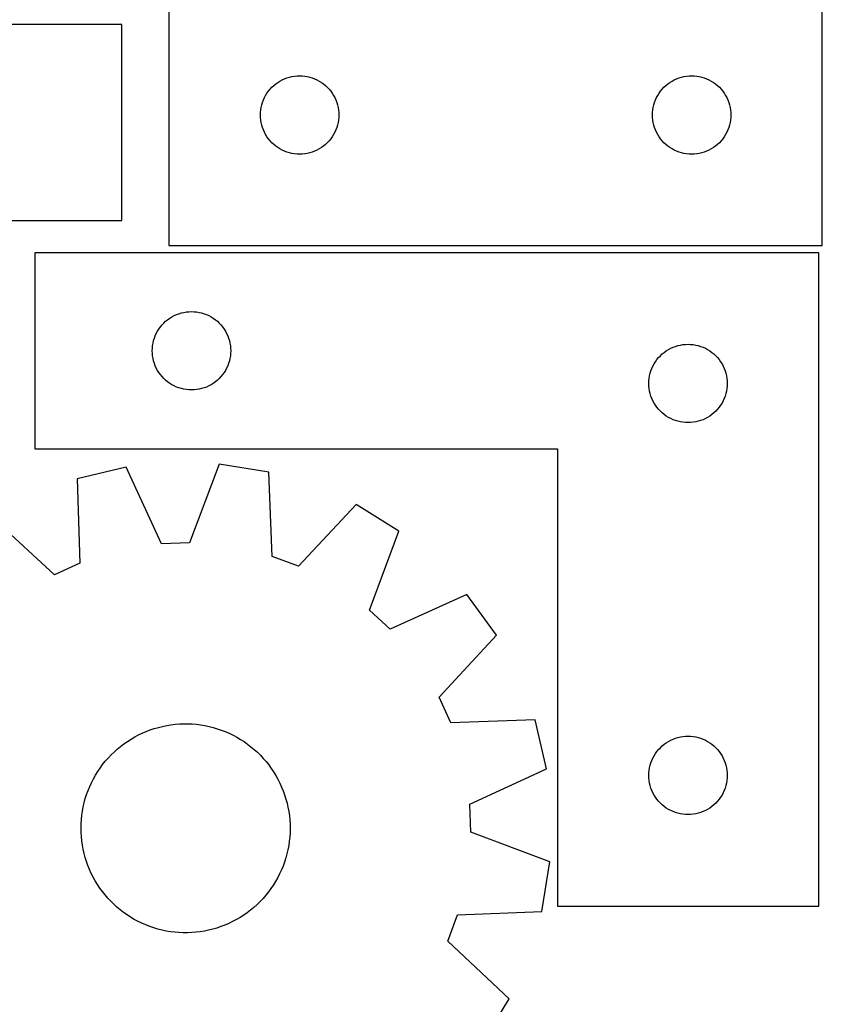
# Model space of a CAD drawing. Header units: millimetres. Extents: x 7 to 1243, y 7 to 1505.
# Tile 15 of 27: x 166 to 350, y 929 to 1155. Entities that reach past the tile are written whole.
import ezdxf

# ---------------------------------------------------------------- set-up
doc = ezdxf.new("R2010")
doc.units = ezdxf.units.MM
doc.layers.add('CUT', color=7, linetype='CONTINUOUS', true_color=0x000000)

msp = doc.modelspace()

# ---------------------------------------------------------------- linework, layer by layer
at = {"layer": 'CUT'}
for p, q in [((350.415678, 1103.011263), (350.415678, 1283.011263)), ((200.415678, 1163.011263), (200.415678, 1103.011263)), ((189.604705, 1153.774201), (69.604705, 1153.774201)), ((189.604705, 1108.774201), (189.604705, 1153.774201)), ((228.086307, 1141.704595), (228.659865, 1141.83833)), ((228.659865, 1141.83833), (229.240943, 1141.934266)), ((229.240943, 1141.934266), (229.82705, 1141.991993)), ((229.82705, 1141.991993), (230.415678, 1142.011263)), ((230.415678, 1142.011263), (231.004306, 1141.991993)), ((231.004306, 1141.991993), (231.590414, 1141.934266)), ((231.590414, 1141.934266), (232.171491, 1141.83833)), ((232.171491, 1141.83833), (232.74505, 1141.704595)), ((318.086307, 1141.704595), (318.659865, 1141.83833)), ((318.659865, 1141.83833), (319.240943, 1141.934266)), ((319.240943, 1141.934266), (319.82705, 1141.991993)), ((319.82705, 1141.991993), (320.415678, 1142.011263)), ((320.415678, 1142.011263), (321.004306, 1141.991993)), ((321.004306, 1141.991993), (321.590414, 1141.934266)), ((321.590414, 1141.934266), (322.171491, 1141.83833)), ((322.171491, 1141.83833), (322.74505, 1141.704595)), ((224.051717, 1139.375224), (224.481566, 1139.777821)), ((224.481566, 1139.777821), (224.936825, 1140.151443)), ((224.936825, 1140.151443), (225.415546, 1140.494489)), ((225.415546, 1140.494489), (225.915678, 1140.805491)), ((225.915678, 1140.805491), (226.43508, 1141.083117)), ((226.43508, 1141.083117), (226.971527, 1141.326178)), ((226.971527, 1141.326178), (227.522723, 1141.533634)), ((227.522723, 1141.533634), (228.086307, 1141.704595)), ((232.74505, 1141.704595), (233.308634, 1141.533634)), ((233.308634, 1141.533634), (233.859829, 1141.326178)), ((233.859829, 1141.326178), (234.396277, 1141.083117)), ((234.396277, 1141.083117), (234.915678, 1140.805491)), ((234.915678, 1140.805491), (235.41581, 1140.494489)), ((235.41581, 1140.494489), (235.894531, 1140.151443)), ((235.894531, 1140.151443), (236.349791, 1139.777821)), ((236.349791, 1139.777821), (236.779639, 1139.375224)), ((314.051717, 1139.375224), (314.481566, 1139.777821)), ((314.481566, 1139.777821), (314.936825, 1140.151443)), ((314.936825, 1140.151443), (315.415546, 1140.494489)), ((315.415546, 1140.494489), (315.915678, 1140.805491)), ((315.915678, 1140.805491), (316.43508, 1141.083117)), ((316.43508, 1141.083117), (316.971527, 1141.326178)), ((316.971527, 1141.326178), (317.522723, 1141.533634)), ((317.522723, 1141.533634), (318.086307, 1141.704595)), ((322.74505, 1141.704595), (323.308634, 1141.533634)), ((323.308634, 1141.533634), (323.859829, 1141.326178)), ((323.859829, 1141.326178), (324.396277, 1141.083117)), ((324.396277, 1141.083117), (324.915678, 1140.805491)), ((324.915678, 1140.805491), (325.41581, 1140.494489)), ((325.41581, 1140.494489), (325.894531, 1140.151443)), ((325.894531, 1140.151443), (326.349791, 1139.777821)), ((326.349791, 1139.777821), (326.779639, 1139.375224)), ((222.343824, 1136.991861), (222.62145, 1137.511263)), ((222.62145, 1137.511263), (222.932452, 1138.011395)), ((222.932452, 1138.011395), (223.275498, 1138.490115)), ((223.275498, 1138.490115), (223.64912, 1138.945375)), ((223.64912, 1138.945375), (224.051717, 1139.375224)), ((236.779639, 1139.375224), (237.182237, 1138.945375)), ((237.182237, 1138.945375), (237.555858, 1138.490115)), ((237.555858, 1138.490115), (237.898905, 1138.011395)), ((237.898905, 1138.011395), (238.209907, 1137.511263)), ((238.209907, 1137.511263), (238.487533, 1136.991861)), ((312.343824, 1136.991861), (312.62145, 1137.511263)), ((312.62145, 1137.511263), (312.932452, 1138.011395)), ((312.932452, 1138.011395), (313.275498, 1138.490115)), ((313.275498, 1138.490115), (313.64912, 1138.945375)), ((313.64912, 1138.945375), (314.051717, 1139.375224)), ((326.779639, 1139.375224), (327.182237, 1138.945375)), ((327.182237, 1138.945375), (327.555858, 1138.490115)), ((327.555858, 1138.490115), (327.898905, 1138.011395)), ((327.898905, 1138.011395), (328.209907, 1137.511263)), ((328.209907, 1137.511263), (328.487533, 1136.991861)), ((221.588611, 1134.767075), (221.722346, 1135.340634)), ((221.722346, 1135.340634), (221.893307, 1135.904218)), ((221.893307, 1135.904218), (222.100763, 1136.455413)), ((222.100763, 1136.455413), (222.343824, 1136.991861)), ((238.487533, 1136.991861), (238.730594, 1136.455413)), ((238.730594, 1136.455413), (238.938049, 1135.904218)), ((238.938049, 1135.904218), (239.109011, 1135.340634)), ((239.109011, 1135.340634), (239.242746, 1134.767075)), ((311.588611, 1134.767075), (311.722346, 1135.340634)), ((311.722346, 1135.340634), (311.893307, 1135.904218)), ((311.893307, 1135.904218), (312.100763, 1136.455413)), ((312.100763, 1136.455413), (312.343824, 1136.991861)), ((328.487533, 1136.991861), (328.730594, 1136.455413)), ((328.730594, 1136.455413), (328.938049, 1135.904218)), ((328.938049, 1135.904218), (329.109011, 1135.340634)), ((329.109011, 1135.340634), (329.242746, 1134.767075)), ((221.415678, 1133.011263), (221.434948, 1133.599891)), ((221.434948, 1132.422634), (221.415678, 1133.011263)), ((221.434948, 1133.599891), (221.492675, 1134.185998)), ((221.492675, 1134.185998), (221.588611, 1134.767075)), ((239.242746, 1134.767075), (239.338682, 1134.185998)), ((239.338682, 1134.185998), (239.396409, 1133.599891)), ((239.396409, 1133.599891), (239.415678, 1133.011263)), ((239.415678, 1133.011263), (239.396409, 1132.422634)), ((311.415678, 1133.011263), (311.434948, 1133.599891)), ((311.434948, 1132.422634), (311.415678, 1133.011263)), ((311.434948, 1133.599891), (311.492675, 1134.185998)), ((311.492675, 1134.185998), (311.588611, 1134.767075)), ((329.242746, 1134.767075), (329.338682, 1134.185998)), ((329.338682, 1134.185998), (329.396409, 1133.599891)), ((329.396409, 1133.599891), (329.415678, 1133.011263)), ((329.415678, 1133.011263), (329.396409, 1132.422634)), ((221.492675, 1131.836527), (221.434948, 1132.422634)), ((221.588611, 1131.25545), (221.492675, 1131.836527)), ((221.722346, 1130.681891), (221.588611, 1131.25545)), ((221.893307, 1130.118307), (221.722346, 1130.681891)), ((239.109011, 1130.681891), (238.938049, 1130.118307)), ((239.242746, 1131.25545), (239.109011, 1130.681891)), ((239.338682, 1131.836527), (239.242746, 1131.25545)), ((239.396409, 1132.422634), (239.338682, 1131.836527)), ((311.492675, 1131.836527), (311.434948, 1132.422634)), ((311.588611, 1131.25545), (311.492675, 1131.836527)), ((311.722346, 1130.681891), (311.588611, 1131.25545)), ((311.893307, 1130.118307), (311.722346, 1130.681891)), ((329.109011, 1130.681891), (328.938049, 1130.118307)), ((329.242746, 1131.25545), (329.109011, 1130.681891)), ((329.338682, 1131.836527), (329.242746, 1131.25545)), ((329.396409, 1132.422634), (329.338682, 1131.836527)), ((222.100763, 1129.567112), (221.893307, 1130.118307)), ((222.343824, 1129.030664), (222.100763, 1129.567112)), ((222.62145, 1128.511263), (222.343824, 1129.030664)), ((222.932452, 1128.01113), (222.62145, 1128.511263)), ((238.209907, 1128.511263), (237.898905, 1128.01113)), ((238.487533, 1129.030664), (238.209907, 1128.511263)), ((238.730594, 1129.567112), (238.487533, 1129.030664)), ((238.938049, 1130.118307), (238.730594, 1129.567112)), ((312.100763, 1129.567112), (311.893307, 1130.118307)), ((312.343824, 1129.030664), (312.100763, 1129.567112)), ((312.62145, 1128.511263), (312.343824, 1129.030664)), ((312.932452, 1128.01113), (312.62145, 1128.511263)), ((328.209907, 1128.511263), (327.898905, 1128.01113)), ((328.487533, 1129.030664), (328.209907, 1128.511263)), ((328.730594, 1129.567112), (328.487533, 1129.030664)), ((328.938049, 1130.118307), (328.730594, 1129.567112)), ((223.275498, 1127.53241), (222.932452, 1128.01113)), ((223.64912, 1127.07715), (223.275498, 1127.53241)), ((224.051717, 1126.647302), (223.64912, 1127.07715)), ((224.481566, 1126.244704), (224.051717, 1126.647302)), ((224.936825, 1125.871083), (224.481566, 1126.244704)), ((236.349791, 1126.244704), (235.894531, 1125.871083)), ((236.779639, 1126.647302), (236.349791, 1126.244704)), ((237.182237, 1127.07715), (236.779639, 1126.647302)), ((237.555858, 1127.53241), (237.182237, 1127.07715)), ((237.898905, 1128.01113), (237.555858, 1127.53241)), ((313.275498, 1127.53241), (312.932452, 1128.01113)), ((313.64912, 1127.07715), (313.275498, 1127.53241)), ((314.051717, 1126.647302), (313.64912, 1127.07715)), ((314.481566, 1126.244704), (314.051717, 1126.647302)), ((314.936825, 1125.871083), (314.481566, 1126.244704)), ((326.349791, 1126.244704), (325.894531, 1125.871083)), ((326.779639, 1126.647302), (326.349791, 1126.244704)), ((327.182237, 1127.07715), (326.779639, 1126.647302)), ((327.555858, 1127.53241), (327.182237, 1127.07715)), ((327.898905, 1128.01113), (327.555858, 1127.53241)), ((225.415546, 1125.528036), (224.936825, 1125.871083)), ((225.915678, 1125.217034), (225.415546, 1125.528036)), ((226.43508, 1124.939408), (225.915678, 1125.217034)), ((226.971527, 1124.696347), (226.43508, 1124.939408)), ((227.522723, 1124.488891), (226.971527, 1124.696347)), ((228.086307, 1124.31793), (227.522723, 1124.488891)), ((228.659865, 1124.184195), (228.086307, 1124.31793)), ((229.240943, 1124.088259), (228.659865, 1124.184195)), ((229.82705, 1124.030532), (229.240943, 1124.088259)), ((230.415678, 1124.011263), (229.82705, 1124.030532)), ((231.004306, 1124.030532), (230.415678, 1124.011263)), ((231.590414, 1124.088259), (231.004306, 1124.030532)), ((232.171491, 1124.184195), (231.590414, 1124.088259)), ((232.74505, 1124.31793), (232.171491, 1124.184195)), ((233.308634, 1124.488891), (232.74505, 1124.31793)), ((233.859829, 1124.696347), (233.308634, 1124.488891)), ((234.396277, 1124.939408), (233.859829, 1124.696347)), ((234.915678, 1125.217034), (234.396277, 1124.939408)), ((235.41581, 1125.528036), (234.915678, 1125.217034)), ((235.894531, 1125.871083), (235.41581, 1125.528036)), ((315.415546, 1125.528036), (314.936825, 1125.871083)), ((315.915678, 1125.217034), (315.415546, 1125.528036)), ((316.43508, 1124.939408), (315.915678, 1125.217034)), ((316.971527, 1124.696347), (316.43508, 1124.939408)), ((317.522723, 1124.488891), (316.971527, 1124.696347)), ((318.086307, 1124.31793), (317.522723, 1124.488891)), ((318.659865, 1124.184195), (318.086307, 1124.31793)), ((319.240943, 1124.088259), (318.659865, 1124.184195)), ((319.82705, 1124.030532), (319.240943, 1124.088259)), ((320.415678, 1124.011263), (319.82705, 1124.030532)), ((321.004306, 1124.030532), (320.415678, 1124.011263)), ((321.590414, 1124.088259), (321.004306, 1124.030532)), ((322.171491, 1124.184195), (321.590414, 1124.088259)), ((322.74505, 1124.31793), (322.171491, 1124.184195)), ((323.308634, 1124.488891), (322.74505, 1124.31793)), ((323.859829, 1124.696347), (323.308634, 1124.488891)), ((324.396277, 1124.939408), (323.859829, 1124.696347)), ((324.915678, 1125.217034), (324.396277, 1124.939408)), ((325.41581, 1125.528036), (324.915678, 1125.217034)), ((325.894531, 1125.871083), (325.41581, 1125.528036)), ((9.604705, 1108.774201), (189.604705, 1108.774201)), ((349.597072, 1101.36649), (169.597072, 1101.36649)), ((169.597072, 1101.36649), (169.597072, 1056.36649)), ((200.415678, 1103.011263), (350.415678, 1103.011263)), ((349.597072, 951.36649), (349.597072, 1101.36649)), ((202.704117, 1087.388861), (203.267701, 1087.559822)), ((203.267701, 1087.559822), (203.841259, 1087.693558)), ((203.841259, 1087.693558), (204.422337, 1087.789494)), ((204.422337, 1087.789494), (205.008444, 1087.84722)), ((205.008444, 1087.84722), (205.597072, 1087.86649)), ((205.597072, 1087.86649), (206.185701, 1087.84722)), ((206.185701, 1087.84722), (206.771808, 1087.789494)), ((206.771808, 1087.789494), (207.352885, 1087.693558)), ((207.352885, 1087.693558), (207.926444, 1087.559822)), ((207.926444, 1087.559822), (208.490028, 1087.388861)), ((198.830514, 1084.800602), (199.233111, 1085.230451)), ((199.233111, 1085.230451), (199.66296, 1085.633048)), ((199.66296, 1085.633048), (200.11822, 1086.00667)), ((200.11822, 1086.00667), (200.59694, 1086.349716)), ((200.59694, 1086.349716), (201.097072, 1086.660719)), ((201.097072, 1086.660719), (201.616474, 1086.938345)), ((201.616474, 1086.938345), (202.152922, 1087.181406)), ((202.152922, 1087.181406), (202.704117, 1087.388861)), ((208.490028, 1087.388861), (209.041223, 1087.181406)), ((209.041223, 1087.181406), (209.577671, 1086.938345)), ((209.577671, 1086.938345), (210.097072, 1086.660719)), ((210.097072, 1086.660719), (210.597204, 1086.349716)), ((210.597204, 1086.349716), (211.075925, 1086.00667)), ((211.075925, 1086.00667), (211.531185, 1085.633048)), ((211.531185, 1085.633048), (211.961033, 1085.230451)), ((211.961033, 1085.230451), (212.363631, 1084.800602)), ((197.525218, 1082.847088), (197.802844, 1083.36649)), ((197.802844, 1083.36649), (198.113846, 1083.866622)), ((198.113846, 1083.866622), (198.456892, 1084.345343)), ((198.456892, 1084.345343), (198.830514, 1084.800602)), ((212.363631, 1084.800602), (212.737252, 1084.345343)), ((212.737252, 1084.345343), (213.080299, 1083.866622)), ((213.080299, 1083.866622), (213.391301, 1083.36649)), ((213.391301, 1083.36649), (213.668927, 1082.847088)), ((196.770005, 1080.622303), (196.90374, 1081.195861)), ((196.90374, 1081.195861), (197.074701, 1081.759445)), ((197.074701, 1081.759445), (197.282157, 1082.310641)), ((197.282157, 1082.310641), (197.525218, 1082.847088)), ((213.668927, 1082.847088), (213.911988, 1082.310641)), ((213.911988, 1082.310641), (214.119444, 1081.759445)), ((214.119444, 1081.759445), (214.290405, 1081.195861)), ((214.290405, 1081.195861), (214.42414, 1080.622303)), ((196.597072, 1078.86649), (196.616342, 1079.455118)), ((196.616342, 1078.277862), (196.597072, 1078.86649)), ((196.616342, 1079.455118), (196.674069, 1080.041226)), ((196.674069, 1080.041226), (196.770005, 1080.622303)), ((214.42414, 1080.622303), (214.520076, 1080.041226)), ((214.520076, 1080.041226), (214.577803, 1079.455118)), ((214.577803, 1079.455118), (214.597072, 1078.86649)), ((214.597072, 1078.86649), (214.577803, 1078.277862)), ((313.66296, 1078.133048), (314.11822, 1078.50667)), ((314.11822, 1078.50667), (314.59694, 1078.849716)), ((314.59694, 1078.849716), (315.097072, 1079.160719)), ((315.097072, 1079.160719), (315.616474, 1079.438345)), ((315.616474, 1079.438345), (316.152922, 1079.681406)), ((316.152922, 1079.681406), (316.704117, 1079.888861)), ((316.704117, 1079.888861), (317.267701, 1080.059822)), ((317.267701, 1080.059822), (317.841259, 1080.193558)), ((317.841259, 1080.193558), (318.422337, 1080.289494)), ((318.422337, 1080.289494), (319.008444, 1080.34722)), ((319.008444, 1080.34722), (319.597072, 1080.36649)), ((319.597072, 1080.36649), (320.185701, 1080.34722)), ((320.185701, 1080.34722), (320.771808, 1080.289494)), ((320.771808, 1080.289494), (321.352885, 1080.193558)), ((321.352885, 1080.193558), (321.926444, 1080.059822)), ((321.926444, 1080.059822), (322.490028, 1079.888861)), ((322.490028, 1079.888861), (323.041223, 1079.681406)), ((323.041223, 1079.681406), (323.577671, 1079.438345)), ((323.577671, 1079.438345), (324.097072, 1079.160719)), ((324.097072, 1079.160719), (324.597204, 1078.849716)), ((324.597204, 1078.849716), (325.075925, 1078.50667)), ((325.075925, 1078.50667), (325.531185, 1078.133048)), ((196.674069, 1077.691754), (196.616342, 1078.277862)), ((196.770005, 1077.110677), (196.674069, 1077.691754)), ((196.90374, 1076.537119), (196.770005, 1077.110677)), ((197.074701, 1075.973535), (196.90374, 1076.537119)), ((214.290405, 1076.537119), (214.119444, 1075.973535)), ((214.42414, 1077.110677), (214.290405, 1076.537119)), ((214.520076, 1077.691754), (214.42414, 1077.110677)), ((214.577803, 1078.277862), (214.520076, 1077.691754)), ((311.802844, 1075.86649), (312.113846, 1076.366622)), ((312.113846, 1076.366622), (312.456892, 1076.845343)), ((312.456892, 1076.845343), (312.830514, 1077.300602)), ((312.830514, 1077.300602), (313.233111, 1077.730451)), ((313.233111, 1077.730451), (313.66296, 1078.133048)), ((325.531185, 1078.133048), (325.961033, 1077.730451)), ((325.961033, 1077.730451), (326.363631, 1077.300602)), ((326.363631, 1077.300602), (326.737252, 1076.845343)), ((326.737252, 1076.845343), (327.080299, 1076.366622)), ((327.080299, 1076.366622), (327.391301, 1075.86649)), ((197.282157, 1075.422339), (197.074701, 1075.973535)), ((197.525218, 1074.885892), (197.282157, 1075.422339)), ((197.802844, 1074.36649), (197.525218, 1074.885892)), ((198.113846, 1073.866358), (197.802844, 1074.36649)), ((213.391301, 1074.36649), (213.080299, 1073.866358)), ((213.668927, 1074.885892), (213.391301, 1074.36649)), ((213.911988, 1075.422339), (213.668927, 1074.885892)), ((214.119444, 1075.973535), (213.911988, 1075.422339)), ((310.90374, 1073.695861), (311.074701, 1074.259445)), ((311.074701, 1074.259445), (311.282157, 1074.810641)), ((311.282157, 1074.810641), (311.525218, 1075.347088)), ((311.525218, 1075.347088), (311.802844, 1075.86649)), ((327.391301, 1075.86649), (327.668927, 1075.347088)), ((327.668927, 1075.347088), (327.911988, 1074.810641)), ((327.911988, 1074.810641), (328.119444, 1074.259445)), ((328.119444, 1074.259445), (328.290405, 1073.695861)), ((198.456892, 1073.387637), (198.113846, 1073.866358)), ((198.830514, 1072.932378), (198.456892, 1073.387637)), ((199.233111, 1072.502529), (198.830514, 1072.932378)), ((199.66296, 1072.099932), (199.233111, 1072.502529)), ((200.11822, 1071.72631), (199.66296, 1072.099932)), ((200.59694, 1071.383263), (200.11822, 1071.72631)), ((211.075925, 1071.72631), (210.597204, 1071.383263)), ((211.531185, 1072.099932), (211.075925, 1071.72631)), ((211.961033, 1072.502529), (211.531185, 1072.099932)), ((212.363631, 1072.932378), (211.961033, 1072.502529)), ((212.737252, 1073.387637), (212.363631, 1072.932378)), ((213.080299, 1073.866358), (212.737252, 1073.387637)), ((310.597072, 1071.36649), (310.616342, 1071.955118)), ((310.616342, 1071.955118), (310.674069, 1072.541226)), ((310.674069, 1072.541226), (310.770005, 1073.122303)), ((310.770005, 1073.122303), (310.90374, 1073.695861)), ((328.290405, 1073.695861), (328.42414, 1073.122303)), ((328.42414, 1073.122303), (328.520076, 1072.541226)), ((328.520076, 1072.541226), (328.577803, 1071.955118)), ((328.577803, 1071.955118), (328.597072, 1071.36649)), ((201.097072, 1071.072261), (200.59694, 1071.383263)), ((201.616474, 1070.794635), (201.097072, 1071.072261)), ((202.152922, 1070.551574), (201.616474, 1070.794635)), ((202.704117, 1070.344119), (202.152922, 1070.551574)), ((203.267701, 1070.173158), (202.704117, 1070.344119)), ((203.841259, 1070.039422), (203.267701, 1070.173158)), ((204.422337, 1069.943486), (203.841259, 1070.039422)), ((205.008444, 1069.88576), (204.422337, 1069.943486)), ((205.597072, 1069.86649), (205.008444, 1069.88576)), ((206.185701, 1069.88576), (205.597072, 1069.86649)), ((206.771808, 1069.943486), (206.185701, 1069.88576)), ((207.352885, 1070.039422), (206.771808, 1069.943486)), ((207.926444, 1070.173158), (207.352885, 1070.039422)), ((208.490028, 1070.344119), (207.926444, 1070.173158)), ((209.041223, 1070.551574), (208.490028, 1070.344119)), ((209.577671, 1070.794635), (209.041223, 1070.551574)), ((210.097072, 1071.072261), (209.577671, 1070.794635)), ((210.597204, 1071.383263), (210.097072, 1071.072261)), ((310.616342, 1070.777862), (310.597072, 1071.36649)), ((310.674069, 1070.191754), (310.616342, 1070.777862)), ((310.770005, 1069.610677), (310.674069, 1070.191754)), ((310.90374, 1069.037119), (310.770005, 1069.610677)), ((328.42414, 1069.610677), (328.290405, 1069.037119)), ((328.520076, 1070.191754), (328.42414, 1069.610677)), ((328.577803, 1070.777862), (328.520076, 1070.191754)), ((328.597072, 1071.36649), (328.577803, 1070.777862)), ((311.074701, 1068.473535), (310.90374, 1069.037119)), ((311.282157, 1067.922339), (311.074701, 1068.473535)), ((311.525218, 1067.385892), (311.282157, 1067.922339)), ((311.802844, 1066.86649), (311.525218, 1067.385892)), ((327.668927, 1067.385892), (327.391301, 1066.86649)), ((327.911988, 1067.922339), (327.668927, 1067.385892)), ((328.119444, 1068.473535), (327.911988, 1067.922339)), ((328.290405, 1069.037119), (328.119444, 1068.473535)), ((312.113846, 1066.366358), (311.802844, 1066.86649)), ((312.456892, 1065.887637), (312.113846, 1066.366358)), ((312.830514, 1065.432378), (312.456892, 1065.887637)), ((313.233111, 1065.002529), (312.830514, 1065.432378)), ((313.66296, 1064.599932), (313.233111, 1065.002529)), ((325.961033, 1065.002529), (325.531185, 1064.599932)), ((326.363631, 1065.432378), (325.961033, 1065.002529)), ((326.737252, 1065.887637), (326.363631, 1065.432378)), ((327.080299, 1066.366358), (326.737252, 1065.887637)), ((327.391301, 1066.86649), (327.080299, 1066.366358)), ((314.11822, 1064.22631), (313.66296, 1064.599932)), ((314.59694, 1063.883263), (314.11822, 1064.22631)), ((315.097072, 1063.572261), (314.59694, 1063.883263)), ((315.616474, 1063.294635), (315.097072, 1063.572261)), ((316.152922, 1063.051574), (315.616474, 1063.294635)), ((316.704117, 1062.844119), (316.152922, 1063.051574)), ((317.267701, 1062.673158), (316.704117, 1062.844119)), ((317.841259, 1062.539422), (317.267701, 1062.673158)), ((321.926444, 1062.673158), (321.352885, 1062.539422)), ((322.490028, 1062.844119), (321.926444, 1062.673158)), ((323.041223, 1063.051574), (322.490028, 1062.844119)), ((323.577671, 1063.294635), (323.041223, 1063.051574)), ((324.097072, 1063.572261), (323.577671, 1063.294635)), ((324.597204, 1063.883263), (324.097072, 1063.572261)), ((325.075925, 1064.22631), (324.597204, 1063.883263)), ((325.531185, 1064.599932), (325.075925, 1064.22631)), ((318.422337, 1062.443486), (317.841259, 1062.539422)), ((319.008444, 1062.38576), (318.422337, 1062.443486)), ((319.597072, 1062.36649), (319.008444, 1062.38576)), ((320.185701, 1062.38576), (319.597072, 1062.36649)), ((320.771808, 1062.443486), (320.185701, 1062.38576)), ((321.352885, 1062.539422), (320.771808, 1062.443486)), ((169.597072, 1056.36649), (289.597072, 1056.36649)), ((289.597072, 1056.36649), (289.597072, 951.36649)), ((190.590306, 1052.110748), (179.362806, 1049.45958)), ((198.697349, 1034.511933), (190.590306, 1052.110748)), ((211.960016, 1052.87043), (205.123118, 1034.740366)), ((223.347432, 1051.023212), (211.960016, 1052.87043)), ((179.362806, 1049.45958), (179.98441, 1030.093217)), ((224.102588, 1031.661596), (223.347432, 1051.023212)), ((243.381188, 1043.547233), (230.126642, 1029.413605)), ((253.194889, 1037.48285), (243.381188, 1043.547233)), ((174.135191, 1027.423137), (159.910486, 1040.579891)), ((246.483192, 1019.306064), (253.194889, 1037.48285)), ((205.123118, 1034.740366), (198.697349, 1034.511933)), ((230.126642, 1029.413605), (224.102588, 1031.661596)), ((179.98441, 1030.093217), (174.135191, 1027.423137)), ((268.842732, 1022.90936), (251.188423, 1014.923885)), ((275.58867, 1013.551059), (268.842732, 1022.90936)), ((251.188423, 1014.923885), (246.483192, 1019.306064)), ((262.431916, 999.326354), (275.58867, 1013.551059)), ((265.101996, 993.477135), (262.431916, 999.326354)), ((197.992861, 992.40037), (198.94329, 992.6357)), ((198.94329, 992.6357), (199.902527, 992.832066)), ((199.902527, 992.832066), (200.868975, 992.989144)), ((200.868975, 992.989144), (201.841026, 993.10667)), ((201.841026, 993.10667), (202.817061, 993.184451)), ((202.817061, 993.184451), (203.795457, 993.222355)), ((203.795457, 993.222355), (204.774585, 993.22032)), ((204.774585, 993.22032), (205.752815, 993.17835)), ((205.752815, 993.17835), (206.728518, 993.096515)), ((206.728518, 993.096515), (207.700072, 992.974949)), ((207.700072, 992.974949), (208.665859, 992.813857)), ((208.665859, 992.813857), (209.624272, 992.613506)), ((209.624272, 992.613506), (210.573715, 992.374229)), ((284.468359, 994.09874), (265.101996, 993.477135)), ((287.119527, 982.871239), (284.468359, 994.09874)), ((192.562481, 990.196565), (193.42754, 990.655226)), ((193.42754, 990.655226), (194.310586, 991.07822)), ((194.310586, 991.07822), (195.210151, 991.464845)), ((195.210151, 991.464845), (196.124737, 991.814455)), ((196.124737, 991.814455), (197.052822, 992.12647)), ((197.052822, 992.12647), (197.992861, 992.40037)), ((210.573715, 992.374229), (211.512608, 992.096425)), ((211.512608, 992.096425), (212.439388, 991.780555)), ((212.439388, 991.780555), (213.352513, 991.427147)), ((213.352513, 991.427147), (214.250463, 991.036788)), ((214.250463, 991.036788), (215.131744, 990.610127)), ((215.131744, 990.610127), (215.994889, 990.147875)), ((317.841259, 990.193558), (318.422337, 990.289494)), ((318.422337, 990.289494), (319.008444, 990.34722)), ((319.008444, 990.34722), (319.597072, 990.36649)), ((319.597072, 990.36649), (320.185701, 990.34722)), ((320.185701, 990.34722), (320.771808, 990.289494)), ((320.771808, 990.289494), (321.352885, 990.193558)), ((188.556227, 987.396991), (189.310428, 988.021391)), ((189.310428, 988.021391), (190.089471, 988.614509)), ((190.089471, 988.614509), (190.892057, 989.175357)), ((190.892057, 989.175357), (191.716851, 989.703002)), ((191.716851, 989.703002), (192.562481, 990.196565)), ((215.994889, 990.147875), (216.83846, 989.650802)), ((216.83846, 989.650802), (217.661055, 989.119734)), ((217.661055, 989.119734), (218.461304, 988.555555)), ((218.461304, 988.555555), (219.237874, 987.959206)), ((313.233111, 987.730451), (313.66296, 988.133048)), ((313.66296, 988.133048), (314.11822, 988.50667)), ((314.11822, 988.50667), (314.59694, 988.849716)), ((314.59694, 988.849716), (315.097072, 989.160719)), ((315.097072, 989.160719), (315.616474, 989.438345)), ((315.616474, 989.438345), (316.152922, 989.681406)), ((316.152922, 989.681406), (316.704117, 989.888861)), ((316.704117, 989.888861), (317.267701, 990.059822)), ((317.267701, 990.059822), (317.841259, 990.193558)), ((321.352885, 990.193558), (321.926444, 990.059822)), ((321.926444, 990.059822), (322.490028, 989.888861)), ((322.490028, 989.888861), (323.041223, 989.681406)), ((323.041223, 989.681406), (323.577671, 989.438345)), ((323.577671, 989.438345), (324.097072, 989.160719)), ((324.097072, 989.160719), (324.597204, 988.849716)), ((324.597204, 988.849716), (325.075925, 988.50667)), ((325.075925, 988.50667), (325.531185, 988.133048)), ((325.531185, 988.133048), (325.961033, 987.730451)), ((186.455001, 985.346739), (187.127324, 986.058551)), ((187.127324, 986.058551), (187.828122, 986.742348)), ((187.828122, 986.742348), (188.556227, 987.396991)), ((219.237874, 987.959206), (219.989474, 987.331677)), ((219.989474, 987.331677), (220.714853, 986.674013)), ((220.714853, 986.674013), (221.412803, 985.98731)), ((221.412803, 985.98731), (222.082162, 985.27271)), ((311.525218, 985.347088), (311.802844, 985.86649)), ((311.802844, 985.86649), (312.113846, 986.366622)), ((312.113846, 986.366622), (312.456892, 986.845343)), ((312.456892, 986.845343), (312.830514, 987.300602)), ((312.830514, 987.300602), (313.233111, 987.730451)), ((325.961033, 987.730451), (326.363631, 987.300602)), ((326.363631, 987.300602), (326.737252, 986.845343)), ((326.737252, 986.845343), (327.080299, 986.366622)), ((327.080299, 986.366622), (327.391301, 985.86649)), ((327.391301, 985.86649), (327.668927, 985.347088)), ((184.619819, 983.055278), (185.200204, 983.843852)), ((185.200204, 983.843852), (185.812271, 984.608096)), ((185.812271, 984.608096), (186.455001, 985.346739)), ((222.082162, 985.27271), (222.721817, 984.531402)), ((222.721817, 984.531402), (223.330702, 983.764621)), ((223.330702, 983.764621), (223.907805, 982.973642)), ((310.770005, 983.122303), (310.90374, 983.695861)), ((310.90374, 983.695861), (311.074701, 984.259445)), ((311.074701, 984.259445), (311.282157, 984.810641)), ((311.282157, 984.810641), (311.525218, 985.347088)), ((327.668927, 985.347088), (327.911988, 984.810641)), ((327.911988, 984.810641), (328.119444, 984.259445)), ((328.119444, 984.259445), (328.290405, 983.695861)), ((328.290405, 983.695861), (328.42414, 983.122303)), ((183.078142, 980.556895), (183.557905, 981.410431)), ((183.557905, 981.410431), (184.072082, 982.243687)), ((184.072082, 982.243687), (184.619819, 983.055278)), ((223.907805, 982.973642), (224.452165, 982.159782)), ((224.452165, 982.159782), (224.962875, 981.324396)), ((224.962875, 981.324396), (225.439086, 980.468874)), ((269.520712, 974.764197), (287.119527, 982.871239)), ((310.597072, 981.36649), (310.616342, 981.955118)), ((310.616342, 980.777862), (310.597072, 981.36649)), ((310.616342, 981.955118), (310.674069, 982.541226)), ((310.674069, 982.541226), (310.770005, 983.122303)), ((328.42414, 983.122303), (328.520076, 982.541226)), ((328.520076, 982.541226), (328.577803, 981.955118)), ((328.577803, 981.955118), (328.597072, 981.36649)), ((328.597072, 981.36649), (328.577803, 980.777862)), ((182.224998, 978.7947), (182.633593, 979.684501)), ((182.633593, 979.684501), (183.078142, 980.556895)), ((225.439086, 980.468874), (225.880006, 979.59464)), ((225.880006, 979.59464), (226.284899, 978.703149)), ((310.674069, 980.191754), (310.616342, 980.777862)), ((310.770005, 979.610677), (310.674069, 980.191754)), ((310.90374, 979.037119), (310.770005, 979.610677)), ((311.074701, 978.473535), (310.90374, 979.037119)), ((328.290405, 979.037119), (328.119444, 978.473535)), ((328.42414, 979.610677), (328.290405, 979.037119)), ((328.520076, 980.191754), (328.42414, 979.610677)), ((328.577803, 980.777862), (328.520076, 980.191754)), ((181.22143, 976.035799), (181.518329, 976.96883)), ((181.518329, 976.96883), (181.853037, 977.888974)), ((181.853037, 977.888974), (182.224998, 978.7947)), ((226.284899, 978.703149), (226.653093, 977.795885)), ((226.653093, 977.795885), (226.983975, 976.874358)), ((226.983975, 976.874358), (227.276994, 975.940101)), ((311.282157, 977.922339), (311.074701, 978.473535)), ((311.525218, 977.385892), (311.282157, 977.922339)), ((311.802844, 976.86649), (311.525218, 977.385892)), ((312.113846, 976.366358), (311.802844, 976.86649)), ((327.391301, 976.86649), (327.080299, 976.366358)), ((327.668927, 977.385892), (327.391301, 976.86649)), ((327.911988, 977.922339), (327.668927, 977.385892)), ((328.119444, 978.473535), (327.911988, 977.922339)), ((180.742976, 974.137308), (180.962836, 975.091435)), ((180.962836, 975.091435), (181.22143, 976.035799)), ((227.276994, 975.940101), (227.531661, 974.99467)), ((227.531661, 974.99467), (227.747554, 974.039639)), ((269.749145, 968.338428), (269.520712, 974.764197)), ((312.456892, 975.887637), (312.113846, 976.366358)), ((312.830514, 975.432378), (312.456892, 975.887637)), ((313.233111, 975.002529), (312.830514, 975.432378)), ((313.66296, 974.599932), (313.233111, 975.002529)), ((314.11822, 974.22631), (313.66296, 974.599932)), ((325.531185, 974.599932), (325.075925, 974.22631)), ((325.961033, 975.002529), (325.531185, 974.599932)), ((326.363631, 975.432378), (325.961033, 975.002529)), ((326.737252, 975.887637), (326.363631, 975.432378)), ((327.080299, 976.366358), (326.737252, 975.887637)), ((180.319137, 971.232305), (180.420858, 972.206136)), ((180.420858, 972.206136), (180.562216, 973.175008)), ((180.562216, 973.175008), (180.742976, 974.137308)), ((227.747554, 974.039639), (227.924313, 973.076596)), ((227.924313, 973.076596), (228.061644, 972.107145)), ((314.59694, 973.883263), (314.11822, 974.22631)), ((315.097072, 973.572261), (314.59694, 973.883263)), ((315.616474, 973.294635), (315.097072, 973.572261)), ((316.152922, 973.051574), (315.616474, 973.294635)), ((316.704117, 972.844119), (316.152922, 973.051574)), ((317.267701, 972.673158), (316.704117, 972.844119)), ((317.841259, 972.539422), (317.267701, 972.673158)), ((318.422337, 972.443486), (317.841259, 972.539422)), ((319.008444, 972.38576), (318.422337, 972.443486)), ((319.597072, 972.36649), (319.008444, 972.38576)), ((320.185701, 972.38576), (319.597072, 972.36649)), ((320.771808, 972.443486), (320.185701, 972.38576)), ((321.352885, 972.539422), (320.771808, 972.443486)), ((321.926444, 972.673158), (321.352885, 972.539422)), ((322.490028, 972.844119), (321.926444, 972.673158)), ((323.041223, 973.051574), (322.490028, 972.844119)), ((323.577671, 973.294635), (323.041223, 973.051574)), ((324.097072, 973.572261), (323.577671, 973.294635)), ((324.597204, 973.883263), (324.097072, 973.572261)), ((325.075925, 974.22631), (324.597204, 973.883263)), ((180.235214, 969.276252), (180.257221, 970.255135)), ((180.257221, 970.255135), (180.319137, 971.232305)), ((228.061644, 972.107145), (228.159317, 971.132899)), ((228.159317, 971.132899), (228.217172, 970.15548)), ((228.217172, 970.15548), (228.23511, 969.176514)), ((180.253153, 968.297287), (180.235214, 969.276252)), ((180.311007, 967.319868), (180.253153, 968.297287)), ((228.213104, 968.197632), (228.151188, 967.220462)), ((228.23511, 969.176514), (228.213104, 968.197632)), ((287.879209, 961.501529), (269.749145, 968.338428)), ((180.408681, 966.345622), (180.311007, 967.319868)), ((180.546011, 965.376171), (180.408681, 966.345622)), ((228.049466, 966.24663), (227.908108, 965.277758)), ((228.151188, 967.220462), (228.049466, 966.24663)), ((180.72277, 964.413128), (180.546011, 965.376171)), ((180.938663, 963.458096), (180.72277, 964.413128)), ((181.193331, 962.512665), (180.938663, 963.458096)), ((227.507489, 963.361332), (227.248894, 962.416968)), ((227.727348, 964.315458), (227.507489, 963.361332)), ((227.908108, 965.277758), (227.727348, 964.315458)), ((181.486349, 961.578409), (181.193331, 962.512665)), ((181.817231, 960.656882), (181.486349, 961.578409)), ((226.951996, 961.483937), (226.617287, 960.563793)), ((227.248894, 962.416968), (226.951996, 961.483937)), ((286.031991, 950.114113), (287.879209, 961.501529)), ((182.185425, 959.749617), (181.817231, 960.656882)), ((182.590319, 958.858126), (182.185425, 959.749617)), ((183.031238, 957.983892), (182.590319, 958.858126)), ((225.836731, 958.768266), (225.392182, 957.895871)), ((226.245326, 959.658066), (225.836731, 958.768266)), ((226.617287, 960.563793), (226.245326, 959.658066)), ((183.507449, 957.12837), (183.031238, 957.983892)), ((184.01816, 956.292984), (183.507449, 957.12837)), ((224.91242, 957.042336), (224.398242, 956.209079)), ((225.392182, 957.895871), (224.91242, 957.042336)), ((184.562519, 955.479124), (184.01816, 956.292984)), ((185.139622, 954.688146), (184.562519, 955.479124)), ((185.748508, 953.921364), (185.139622, 954.688146)), ((223.27012, 954.608915), (222.658053, 953.844671)), ((223.850505, 955.397489), (223.27012, 954.608915)), ((224.398242, 956.209079), (223.850505, 955.397489)), ((186.388162, 953.180057), (185.748508, 953.921364)), ((187.057522, 952.465456), (186.388162, 953.180057)), ((187.755471, 951.778753), (187.057522, 952.465456)), ((221.343, 952.394215), (220.642203, 951.710419)), ((222.015323, 953.106028), (221.343, 952.394215)), ((222.658053, 953.844671), (222.015323, 953.106028)), ((188.48085, 951.12109), (187.755471, 951.778753)), ((189.23245, 950.493561), (188.48085, 951.12109)), ((190.009021, 949.897211), (189.23245, 950.493561)), ((190.809269, 949.333033), (190.009021, 949.897211)), ((218.380854, 949.838258), (217.578268, 949.27741)), ((219.159896, 950.431375), (218.380854, 949.838258)), ((219.914097, 951.055775), (219.159896, 950.431375)), ((220.642203, 951.710419), (219.914097, 951.055775)), ((266.670375, 949.358957), (286.031991, 950.114113)), ((289.597072, 951.36649), (349.597072, 951.36649)), ((191.631864, 948.801965), (190.809269, 949.333033)), ((192.475436, 948.304891), (191.631864, 948.801965)), ((193.33858, 947.842639), (192.475436, 948.304891)), ((194.219861, 947.415979), (193.33858, 947.842639)), ((195.117811, 947.025619), (194.219861, 947.415979)), ((214.159739, 947.374546), (213.260174, 946.987922)), ((215.042785, 947.797541), (214.159739, 947.374546)), ((215.907843, 948.256201), (215.042785, 947.797541)), ((216.753473, 948.749765), (215.907843, 948.256201)), ((217.578268, 949.27741), (216.753473, 948.749765)), ((264.422384, 943.334904), (266.670375, 949.358957)), ((196.030937, 946.672211), (195.117811, 947.025619)), ((196.957717, 946.356342), (196.030937, 946.672211)), ((197.89661, 946.078538), (196.957717, 946.356342)), ((198.846053, 945.839261), (197.89661, 946.078538)), ((199.804465, 945.638909), (198.846053, 945.839261)), ((200.770252, 945.477817), (199.804465, 945.638909)), ((201.741806, 945.356252), (200.770252, 945.477817)), ((202.71751, 945.274416), (201.741806, 945.356252)), ((203.69574, 945.232446), (202.71751, 945.274416)), ((204.674867, 945.230412), (203.69574, 945.232446)), ((205.653263, 945.268316), (204.674867, 945.230412)), ((206.629299, 945.346096), (205.653263, 945.268316)), ((207.60135, 945.463623), (206.629299, 945.346096)), ((208.567798, 945.6207), (207.60135, 945.463623)), ((209.527034, 945.817067), (208.567798, 945.6207)), ((210.477463, 946.052396), (209.527034, 945.817067)), ((211.417503, 946.326296), (210.477463, 946.052396)), ((212.345588, 946.638311), (211.417503, 946.326296)), ((213.260174, 946.987922), (212.345588, 946.638311)), ((278.556012, 930.080358), (264.422384, 943.334904)), ((272.491629, 920.266657), (278.556012, 930.080358))]:
    msp.add_line(p, q, dxfattribs=at)

doc.saveas('drawing.dxf')
